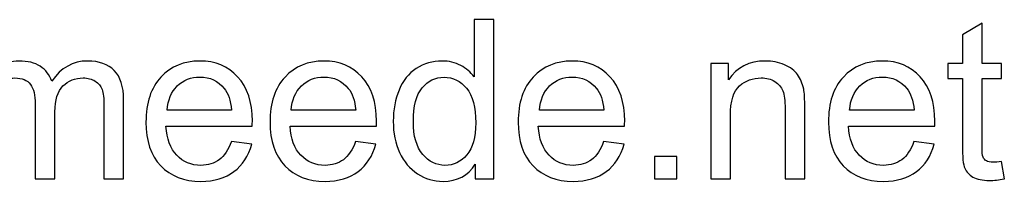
# Model space of a CAD drawing. Header units: inches. Extents: x -34.1 to 34.9, y -29.1 to 30.6.
# Tile 37 of 42: x 24.2 to 34.9, y -29.1 to -27.3. Entities that reach past the tile are written whole.
import ezdxf

# ---------------------------------------------------------------- set-up
doc = ezdxf.new("R2010")
doc.units = ezdxf.units.IN
doc.header["$MEASUREMENT"] = 0
doc.layers.add('Layer 1', color=7, linetype='Continuous')

msp = doc.modelspace()

# ---------------------------------------------------------------- linework, layer by layer
at = {"layer": 'Layer 1', "color": 250}
for points, knots in [([(29.131, -29.045), (29.131, -29.045), (29.131, -28.885), (29.131, -28.885), (29.052, -29.01), (28.934, -29.072), (28.779, -29.072), (28.678, -29.072), (28.586, -29.045), (28.502, -28.989), (28.418, -28.934), (28.353, -28.857), (28.306, -28.758), (28.26, -28.658), (28.237, -28.545), (28.237, -28.416), (28.237, -28.29), (28.258, -28.176), (28.3, -28.074), (28.342, -27.972), (28.405, -27.893), (28.488, -27.839), (28.572, -27.784), (28.666, -27.757), (28.769, -27.757), (28.845, -27.757), (28.913, -27.773), (28.972, -27.805), (29.031, -27.837), (29.08, -27.879), (29.117, -27.931), (29.117, -27.931), (29.117, -27.305), (29.117, -27.305), (29.117, -27.305), (29.331, -27.305), (29.331, -27.305), (29.331, -27.305), (29.331, -29.045), (29.331, -29.045), (29.331, -29.045), (29.131, -29.045), (29.131, -29.045)], [0, 0, 0, 0, 0.071429, 0.071429, 0.071429, 0.142857, 0.142857, 0.142857, 0.214286, 0.214286, 0.214286, 0.285714, 0.285714, 0.285714, 0.357143, 0.357143, 0.357143, 0.428571, 0.428571, 0.428571, 0.5, 0.5, 0.5, 0.571429, 0.571429, 0.571429, 0.642857, 0.642857, 0.642857, 0.714286, 0.714286, 0.714286, 0.785714, 0.785714, 0.785714, 0.857143, 0.857143, 0.857143, 0.928571, 0.928571, 0.928571, 1, 1, 1, 1]), ([(34.864, -28.855), (34.864, -28.855), (34.894, -29.043), (34.894, -29.043), (34.834, -29.056), (34.78, -29.062), (34.733, -29.062), (34.655, -29.062), (34.595, -29.05), (34.552, -29.025), (34.51, -29.001), (34.48, -28.969), (34.463, -28.929), (34.445, -28.889), (34.437, -28.804), (34.437, -28.676), (34.437, -28.676), (34.437, -27.949), (34.437, -27.949), (34.437, -27.949), (34.279, -27.949), (34.279, -27.949), (34.279, -27.949), (34.279, -27.784), (34.279, -27.784), (34.279, -27.784), (34.437, -27.784), (34.437, -27.784), (34.437, -27.784), (34.437, -27.472), (34.437, -27.472), (34.437, -27.472), (34.651, -27.343), (34.651, -27.343), (34.651, -27.343), (34.651, -27.784), (34.651, -27.784), (34.651, -27.784), (34.864, -27.784), (34.864, -27.784), (34.864, -27.784), (34.864, -27.949), (34.864, -27.949), (34.864, -27.949), (34.651, -27.949), (34.651, -27.949), (34.651, -27.949), (34.651, -28.688), (34.651, -28.688), (34.651, -28.749), (34.654, -28.788), (34.662, -28.806), (34.669, -28.823), (34.681, -28.837), (34.698, -28.848), (34.715, -28.858), (34.74, -28.863), (34.771, -28.863), (34.795, -28.863), (34.826, -28.86), (34.864, -28.855)], [0, 0, 0, 0, 0.05, 0.05, 0.05, 0.1, 0.1, 0.1, 0.15, 0.15, 0.15, 0.2, 0.2, 0.2, 0.25, 0.25, 0.25, 0.3, 0.3, 0.3, 0.35, 0.35, 0.35, 0.4, 0.4, 0.4, 0.45, 0.45, 0.45, 0.5, 0.5, 0.5, 0.55, 0.55, 0.55, 0.6, 0.6, 0.6, 0.65, 0.65, 0.65, 0.7, 0.7, 0.7, 0.75, 0.75, 0.75, 0.8, 0.8, 0.8, 0.85, 0.85, 0.85, 0.9, 0.9, 0.9, 0.95, 0.95, 0.95, 1, 1, 1, 1]), ([(23.588, -29.045), (23.588, -29.045), (23.588, -27.784), (23.588, -27.784), (23.588, -27.784), (23.78, -27.784), (23.78, -27.784), (23.78, -27.784), (23.78, -27.962), (23.78, -27.962), (23.82, -27.9), (23.872, -27.851), (23.938, -27.813), (24.004, -27.776), (24.078, -27.757), (24.162, -27.757), (24.255, -27.757), (24.332, -27.776), (24.391, -27.815), (24.451, -27.854), (24.493, -27.908), (24.517, -27.977), (24.618, -27.83), (24.748, -27.757), (24.908, -27.757), (25.034, -27.757), (25.131, -27.791), (25.198, -27.861), (25.266, -27.93), (25.3, -28.037), (25.3, -28.18), (25.3, -28.18), (25.3, -29.045), (25.3, -29.045), (25.3, -29.045), (25.086, -29.045), (25.086, -29.045), (25.086, -29.045), (25.086, -28.251), (25.086, -28.251), (25.086, -28.166), (25.078, -28.105), (25.065, -28.067), (25.051, -28.029), (25.026, -27.999), (24.989, -27.976), (24.952, -27.953), (24.909, -27.942), (24.86, -27.942), (24.771, -27.942), (24.698, -27.971), (24.639, -28.03), (24.58, -28.089), (24.551, -28.184), (24.551, -28.313), (24.551, -28.313), (24.551, -29.045), (24.551, -29.045), (24.551, -29.045), (24.337, -29.045), (24.337, -29.045), (24.337, -29.045), (24.337, -28.227), (24.337, -28.227), (24.337, -28.132), (24.32, -28.06), (24.285, -28.013), (24.25, -27.966), (24.193, -27.942), (24.114, -27.942), (24.054, -27.942), (23.998, -27.958), (23.947, -27.989), (23.896, -28.021), (23.859, -28.067), (23.836, -28.128), (23.814, -28.189), (23.802, -28.277), (23.802, -28.391), (23.802, -28.391), (23.802, -29.045), (23.802, -29.045), (23.802, -29.045), (23.588, -29.045), (23.588, -29.045)], [0, 0, 0, 0, 0.035714, 0.035714, 0.035714, 0.071429, 0.071429, 0.071429, 0.107143, 0.107143, 0.107143, 0.142857, 0.142857, 0.142857, 0.178571, 0.178571, 0.178571, 0.214286, 0.214286, 0.214286, 0.25, 0.25, 0.25, 0.285714, 0.285714, 0.285714, 0.321429, 0.321429, 0.321429, 0.357143, 0.357143, 0.357143, 0.392857, 0.392857, 0.392857, 0.428571, 0.428571, 0.428571, 0.464286, 0.464286, 0.464286, 0.5, 0.5, 0.5, 0.535714, 0.535714, 0.535714, 0.571429, 0.571429, 0.571429, 0.607143, 0.607143, 0.607143, 0.642857, 0.642857, 0.642857, 0.678571, 0.678571, 0.678571, 0.714286, 0.714286, 0.714286, 0.75, 0.75, 0.75, 0.785714, 0.785714, 0.785714, 0.821429, 0.821429, 0.821429, 0.857143, 0.857143, 0.857143, 0.892857, 0.892857, 0.892857, 0.928571, 0.928571, 0.928571, 0.964286, 0.964286, 0.964286, 1, 1, 1, 1]), ([(26.474, -28.637), (26.474, -28.637), (26.695, -28.666), (26.695, -28.666), (26.66, -28.795), (26.596, -28.895), (26.502, -28.966), (26.408, -29.036), (26.288, -29.072), (26.142, -29.072), (25.958, -29.072), (25.812, -29.015), (25.704, -28.902), (25.597, -28.789), (25.543, -28.63), (25.543, -28.425), (25.543, -28.214), (25.597, -28.049), (25.706, -27.932), (25.815, -27.815), (25.956, -27.757), (26.13, -27.757), (26.298, -27.757), (26.436, -27.814), (26.542, -27.929), (26.649, -28.043), (26.702, -28.205), (26.702, -28.413), (26.702, -28.425), (26.702, -28.444), (26.701, -28.469), (26.701, -28.469), (25.761, -28.469), (25.761, -28.469), (25.77, -28.607), (25.808, -28.714), (25.879, -28.787), (25.949, -28.86), (26.037, -28.897), (26.142, -28.897), (26.22, -28.897), (26.287, -28.876), (26.342, -28.835), (26.398, -28.794), (26.441, -28.728), (26.474, -28.637)], [0, 0, 0, 0, 0.066667, 0.066667, 0.066667, 0.133333, 0.133333, 0.133333, 0.2, 0.2, 0.2, 0.266667, 0.266667, 0.266667, 0.333333, 0.333333, 0.333333, 0.4, 0.4, 0.4, 0.466667, 0.466667, 0.466667, 0.533333, 0.533333, 0.533333, 0.6, 0.6, 0.6, 0.666667, 0.666667, 0.666667, 0.733333, 0.733333, 0.733333, 0.8, 0.8, 0.8, 0.866667, 0.866667, 0.866667, 0.933333, 0.933333, 0.933333, 1, 1, 1, 1]), ([(27.826, -28.637), (27.826, -28.637), (28.047, -28.666), (28.047, -28.666), (28.012, -28.795), (27.948, -28.895), (27.854, -28.966), (27.76, -29.036), (27.64, -29.072), (27.494, -29.072), (27.31, -29.072), (27.164, -29.015), (27.056, -28.902), (26.948, -28.789), (26.895, -28.63), (26.895, -28.425), (26.895, -28.214), (26.949, -28.049), (27.058, -27.932), (27.167, -27.815), (27.308, -27.757), (27.482, -27.757), (27.65, -27.757), (27.788, -27.814), (27.894, -27.929), (28.001, -28.043), (28.054, -28.205), (28.054, -28.413), (28.054, -28.425), (28.054, -28.444), (28.053, -28.469), (28.053, -28.469), (27.113, -28.469), (27.113, -28.469), (27.121, -28.607), (27.16, -28.714), (27.231, -28.787), (27.301, -28.86), (27.389, -28.897), (27.494, -28.897), (27.572, -28.897), (27.639, -28.876), (27.694, -28.835), (27.749, -28.794), (27.793, -28.728), (27.826, -28.637)], [0, 0, 0, 0, 0.066667, 0.066667, 0.066667, 0.133333, 0.133333, 0.133333, 0.2, 0.2, 0.2, 0.266667, 0.266667, 0.266667, 0.333333, 0.333333, 0.333333, 0.4, 0.4, 0.4, 0.466667, 0.466667, 0.466667, 0.533333, 0.533333, 0.533333, 0.6, 0.6, 0.6, 0.666667, 0.666667, 0.666667, 0.733333, 0.733333, 0.733333, 0.8, 0.8, 0.8, 0.866667, 0.866667, 0.866667, 0.933333, 0.933333, 0.933333, 1, 1, 1, 1]), ([(30.529, -28.637), (30.529, -28.637), (30.751, -28.666), (30.751, -28.666), (30.716, -28.795), (30.652, -28.895), (30.558, -28.966), (30.464, -29.036), (30.344, -29.072), (30.198, -29.072), (30.014, -29.072), (29.868, -29.015), (29.76, -28.902), (29.652, -28.789), (29.598, -28.63), (29.598, -28.425), (29.598, -28.214), (29.653, -28.049), (29.762, -27.932), (29.871, -27.815), (30.012, -27.757), (30.186, -27.757), (30.354, -27.757), (30.491, -27.814), (30.598, -27.929), (30.705, -28.043), (30.758, -28.205), (30.758, -28.413), (30.758, -28.425), (30.758, -28.444), (30.757, -28.469), (30.757, -28.469), (29.817, -28.469), (29.817, -28.469), (29.825, -28.607), (29.864, -28.714), (29.935, -28.787), (30.005, -28.86), (30.093, -28.897), (30.198, -28.897), (30.276, -28.897), (30.343, -28.876), (30.398, -28.835), (30.453, -28.794), (30.497, -28.728), (30.529, -28.637)], [0, 0, 0, 0, 0.066667, 0.066667, 0.066667, 0.133333, 0.133333, 0.133333, 0.2, 0.2, 0.2, 0.266667, 0.266667, 0.266667, 0.333333, 0.333333, 0.333333, 0.4, 0.4, 0.4, 0.466667, 0.466667, 0.466667, 0.533333, 0.533333, 0.533333, 0.6, 0.6, 0.6, 0.666667, 0.666667, 0.666667, 0.733333, 0.733333, 0.733333, 0.8, 0.8, 0.8, 0.866667, 0.866667, 0.866667, 0.933333, 0.933333, 0.933333, 1, 1, 1, 1]), ([(31.696, -29.045), (31.696, -29.045), (31.696, -27.784), (31.696, -27.784), (31.696, -27.784), (31.888, -27.784), (31.888, -27.784), (31.888, -27.784), (31.888, -27.963), (31.888, -27.963), (31.981, -27.825), (32.114, -27.757), (32.289, -27.757), (32.365, -27.757), (32.435, -27.771), (32.498, -27.798), (32.562, -27.825), (32.61, -27.861), (32.641, -27.905), (32.673, -27.949), (32.695, -28.002), (32.708, -28.063), (32.716, -28.103), (32.72, -28.172), (32.72, -28.271), (32.72, -28.271), (32.72, -29.045), (32.72, -29.045), (32.72, -29.045), (32.506, -29.045), (32.506, -29.045), (32.506, -29.045), (32.506, -28.279), (32.506, -28.279), (32.506, -28.192), (32.498, -28.126), (32.481, -28.084), (32.464, -28.041), (32.435, -28.006), (32.393, -27.98), (32.351, -27.955), (32.301, -27.942), (32.244, -27.942), (32.153, -27.942), (32.075, -27.971), (32.009, -28.028), (31.943, -28.086), (31.91, -28.196), (31.91, -28.357), (31.91, -28.357), (31.91, -29.045), (31.91, -29.045), (31.91, -29.045), (31.696, -29.045), (31.696, -29.045)], [0, 0, 0, 0, 0.055556, 0.055556, 0.055556, 0.111111, 0.111111, 0.111111, 0.166667, 0.166667, 0.166667, 0.222222, 0.222222, 0.222222, 0.277778, 0.277778, 0.277778, 0.333333, 0.333333, 0.333333, 0.388889, 0.388889, 0.388889, 0.444444, 0.444444, 0.444444, 0.5, 0.5, 0.5, 0.555556, 0.555556, 0.555556, 0.611111, 0.611111, 0.611111, 0.666667, 0.666667, 0.666667, 0.722222, 0.722222, 0.722222, 0.777778, 0.777778, 0.777778, 0.833333, 0.833333, 0.833333, 0.888889, 0.888889, 0.888889, 0.944444, 0.944444, 0.944444, 1, 1, 1, 1]), ([(33.909, -28.637), (33.909, -28.637), (34.13, -28.666), (34.13, -28.666), (34.095, -28.795), (34.031, -28.895), (33.937, -28.966), (33.843, -29.036), (33.723, -29.072), (33.577, -29.072), (33.393, -29.072), (33.247, -29.015), (33.139, -28.902), (33.032, -28.789), (32.978, -28.63), (32.978, -28.425), (32.978, -28.214), (33.032, -28.049), (33.141, -27.932), (33.25, -27.815), (33.391, -27.757), (33.565, -27.757), (33.733, -27.757), (33.871, -27.814), (33.977, -27.929), (34.084, -28.043), (34.137, -28.205), (34.137, -28.413), (34.137, -28.425), (34.137, -28.444), (34.136, -28.469), (34.136, -28.469), (33.196, -28.469), (33.196, -28.469), (33.205, -28.607), (33.243, -28.714), (33.314, -28.787), (33.384, -28.86), (33.472, -28.897), (33.577, -28.897), (33.655, -28.897), (33.722, -28.876), (33.777, -28.835), (33.833, -28.794), (33.876, -28.728), (33.909, -28.637)], [0, 0, 0, 0, 0.066667, 0.066667, 0.066667, 0.133333, 0.133333, 0.133333, 0.2, 0.2, 0.2, 0.266667, 0.266667, 0.266667, 0.333333, 0.333333, 0.333333, 0.4, 0.4, 0.4, 0.466667, 0.466667, 0.466667, 0.533333, 0.533333, 0.533333, 0.6, 0.6, 0.6, 0.666667, 0.666667, 0.666667, 0.733333, 0.733333, 0.733333, 0.8, 0.8, 0.8, 0.866667, 0.866667, 0.866667, 0.933333, 0.933333, 0.933333, 1, 1, 1, 1]), ([(25.774, -28.294), (25.774, -28.294), (26.476, -28.294), (26.476, -28.294), (26.467, -28.188), (26.44, -28.109), (26.395, -28.056), (26.328, -27.973), (26.24, -27.932), (26.131, -27.932), (26.033, -27.932), (25.951, -27.965), (25.884, -28.03), (25.818, -28.096), (25.781, -28.184), (25.774, -28.294)], [0, 0, 0, 0, 0.2, 0.2, 0.2, 0.4, 0.4, 0.4, 0.6, 0.6, 0.6, 0.8, 0.8, 0.8, 1, 1, 1, 1]), ([(27.126, -28.294), (27.126, -28.294), (27.828, -28.294), (27.828, -28.294), (27.819, -28.188), (27.792, -28.109), (27.747, -28.056), (27.68, -27.973), (27.591, -27.932), (27.483, -27.932), (27.385, -27.932), (27.303, -27.965), (27.236, -28.03), (27.17, -28.096), (27.133, -28.184), (27.126, -28.294)], [0, 0, 0, 0, 0.2, 0.2, 0.2, 0.4, 0.4, 0.4, 0.6, 0.6, 0.6, 0.8, 0.8, 0.8, 1, 1, 1, 1]), ([(28.456, -28.416), (28.456, -28.577), (28.49, -28.698), (28.558, -28.778), (28.626, -28.857), (28.707, -28.897), (28.8, -28.897), (28.893, -28.897), (28.973, -28.859), (29.038, -28.783), (29.103, -28.707), (29.136, -28.59), (29.136, -28.434), (29.136, -28.262), (29.103, -28.136), (29.036, -28.055), (28.97, -27.975), (28.887, -27.934), (28.79, -27.934), (28.695, -27.934), (28.615, -27.973), (28.551, -28.05), (28.488, -28.128), (28.456, -28.25), (28.456, -28.416)], [0, 0, 0, 0, 0.125, 0.125, 0.125, 0.25, 0.25, 0.25, 0.375, 0.375, 0.375, 0.5, 0.5, 0.5, 0.625, 0.625, 0.625, 0.75, 0.75, 0.75, 0.875, 0.875, 0.875, 1, 1, 1, 1]), ([(29.829, -28.294), (29.829, -28.294), (30.532, -28.294), (30.532, -28.294), (30.523, -28.188), (30.495, -28.109), (30.451, -28.056), (30.384, -27.973), (30.295, -27.932), (30.187, -27.932), (30.089, -27.932), (30.007, -27.965), (29.94, -28.03), (29.874, -28.096), (29.837, -28.184), (29.829, -28.294)], [0, 0, 0, 0, 0.2, 0.2, 0.2, 0.4, 0.4, 0.4, 0.6, 0.6, 0.6, 0.8, 0.8, 0.8, 1, 1, 1, 1]), ([(33.209, -28.294), (33.209, -28.294), (33.911, -28.294), (33.911, -28.294), (33.902, -28.188), (33.875, -28.109), (33.831, -28.056), (33.763, -27.973), (33.675, -27.932), (33.566, -27.932), (33.468, -27.932), (33.386, -27.965), (33.319, -28.03), (33.253, -28.096), (33.216, -28.184), (33.209, -28.294)], [0, 0, 0, 0, 0.2, 0.2, 0.2, 0.4, 0.4, 0.4, 0.6, 0.6, 0.6, 0.8, 0.8, 0.8, 1, 1, 1, 1]), ([(31.082, -29.045), (31.082, -29.045), (31.082, -28.802), (31.082, -28.802), (31.082, -28.802), (31.325, -28.802), (31.325, -28.802), (31.325, -28.802), (31.325, -29.045), (31.325, -29.045), (31.325, -29.045), (31.082, -29.045), (31.082, -29.045)], [0, 0, 0, 0, 0.25, 0.25, 0.25, 0.5, 0.5, 0.5, 0.75, 0.75, 0.75, 1, 1, 1, 1])]:
    msp.add_open_spline(points, degree=3, knots=knots, dxfattribs=at)

doc.saveas('drawing.dxf')
